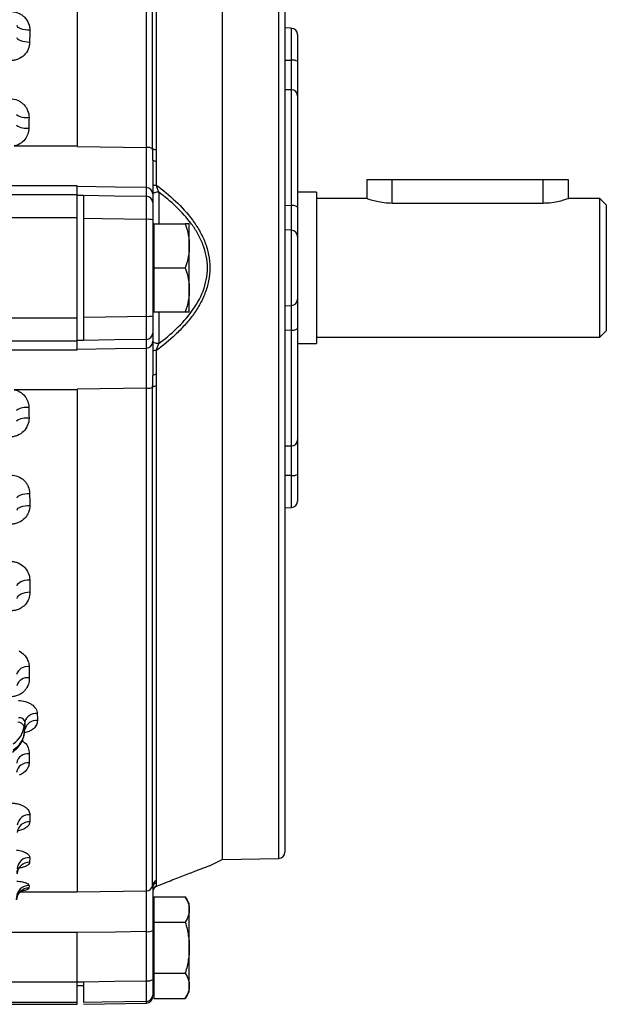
# Model space of a CAD drawing. Header units: millimetres. Extents: x -1311 to -483, y -267 to 512.
# Tile 13 of 58: x -1143 to -1097, y 37 to 115. Entities that reach past the tile are written whole.
import ezdxf

# ---------------------------------------------------------------- set-up
doc = ezdxf.new("R2010")
doc.units = ezdxf.units.MM

msp = doc.modelspace()

# ---------------------------------------------------------------- linework, layer by layer
at = {"color": 7, "linetype": 'Continuous', "lineweight": 25}
for p, q in [((-1138.75, 144.678), (-1138.75, 104.792)), ((-1133.241, 104.67), (-1133.241, 144.603)), ((-1132.753, 104.585), (-1132.753, 144.167)), ((-1132.476, 143.781), (-1132.476, 104.511)), ((-1127.25, 142.114), (-1127.25, 48.114)), ((-1122.74, 48.204), (-1122.74, 142.023)), ((-1122.25, 141.524), (-1122.25, 48.704)), ((-1121.724, 114.139), (-1122.25, 114.166)), ((-1121.724, 111.6), (-1121.724, 114.139)), ((-1121.25, 113.639), (-1121.25, 111.52)), ((-1122.25, 111.607), (-1121.724, 111.6)), ((-1121.732, 109.253), (-1122.25, 109.264)), ((-1121.732, 100.068), (-1121.732, 109.253)), ((-1121.25, 108.781), (-1121.25, 99.903)), ((-1143.738, 104.792), (-1138.75, 104.792)), ((-1138.75, 104.748), (-1133.241, 104.67)), ((-1132.47, 103.596), (-1132.47, 101.685)), ((-1115.75, 102.114), (-1115.75, 100.606)), ((-1113.75, 102.114), (-1115.75, 102.114)), ((-1113.75, 100.237), (-1113.75, 102.114)), ((-1101.75, 102.114), (-1113.75, 102.114)), ((-1101.75, 100.237), (-1101.75, 102.114)), ((-1099.75, 102.114), (-1101.75, 102.114)), ((-1099.75, 100.606), (-1099.75, 102.114)), ((-1138.75, 101.62), (-1144.45, 101.62)), ((-1144.45, 100.928), (-1138.75, 100.928)), ((-1138.75, 100.928), (-1138.75, 101.62)), ((-1138.75, 99.095), (-1138.75, 100.928)), ((-1133.241, 100.8), (-1133.241, 101.489)), ((-1132.75, 100.997), (-1132.75, 100.308)), ((-1132.276, 101.133), (-1132.276, 98.614)), ((-1119.75, 101.114), (-1121.25, 101.114)), ((-1119.75, 101.114), (-1119.75, 89.114)), ((-1138.25, 100.875), (-1138.25, 100.875)), ((-1115.729, 100.614), (-1119.75, 100.614)), ((-1101.75, 100.237), (-1113.75, 100.237)), ((-1097.25, 100.614), (-1099.771, 100.614)), ((-1096.75, 100.114), (-1097.25, 100.614)), ((-1097.25, 95.114), (-1097.25, 100.614)), ((-1096.75, 100.114), (-1096.75, 95.114)), ((-1122.25, 100.09), (-1121.732, 100.068)), ((-1138.75, 99.095), (-1144.45, 99.095)), ((-1138.75, 91.133), (-1138.75, 99.095)), ((-1138.25, 99.039), (-1138.25, 91.188)), ((-1133.241, 91.265), (-1133.241, 98.963)), ((-1132.75, 98.93), (-1132.75, 91.298)), ((-1132.65, 98.614), (-1132.75, 98.614)), ((-1132.65, 98.614), (-1132.65, 96.864)), ((-1132.65, 98.614), (-1130.162, 98.614)), ((-1129.85, 96.864), (-1129.85, 98.614)), ((-1121.724, 98.099), (-1122.25, 98.126)), ((-1121.724, 92.128), (-1121.724, 98.099)), ((-1121.25, 97.606), (-1121.25, 92.621)), ((-1132.65, 96.864), (-1132.65, 95.114)), ((-1129.85, 93.364), (-1129.85, 96.864)), ((-1132.65, 95.114), (-1132.65, 93.364)), ((-1132.65, 95.114), (-1130.162, 95.114)), ((-1097.25, 89.614), (-1097.25, 95.114)), ((-1096.75, 95.114), (-1096.75, 90.114)), ((-1132.65, 93.364), (-1132.65, 91.614)), ((-1129.85, 91.614), (-1129.85, 93.364)), ((-1132.75, 91.614), (-1132.65, 91.614)), ((-1132.65, 91.614), (-1130.162, 91.614)), ((-1132.276, 91.614), (-1132.276, 89.094)), ((-1122.25, 92.101), (-1121.724, 92.128)), ((-1144.45, 91.133), (-1138.75, 91.133)), ((-1138.75, 89.299), (-1138.75, 91.133)), ((-1121.732, 90.16), (-1122.25, 90.137)), ((-1121.732, 80.975), (-1121.732, 90.16)), ((-1121.25, 90.325), (-1121.25, 81.446)), ((-1097.25, 89.614), (-1096.75, 90.114)), ((-1138.75, 89.299), (-1144.45, 89.299)), ((-1138.75, 88.608), (-1138.75, 89.299)), ((-1138.25, 89.353), (-1138.25, 89.352)), ((-1133.241, 88.738), (-1133.241, 89.427)), ((-1132.75, 89.919), (-1132.75, 89.231)), ((-1119.75, 89.614), (-1097.25, 89.614)), ((-1144.45, 88.608), (-1138.75, 88.608)), ((-1132.47, 88.542), (-1132.47, 86.632)), ((-1121.25, 89.114), (-1119.75, 89.114)), ((-1138.75, 85.435), (-1143.738, 85.435)), ((-1133.241, 85.558), (-1138.75, 85.479)), ((-1138.75, 85.435), (-1138.75, 45.55)), ((-1133.241, 45.624), (-1133.241, 85.558)), ((-1132.753, 46.061), (-1132.753, 85.642)), ((-1132.476, 85.717), (-1132.476, 46.447)), ((-1122.25, 80.963), (-1121.732, 80.975)), ((-1121.724, 78.628), (-1122.25, 78.62)), ((-1121.724, 76.089), (-1121.724, 78.628)), ((-1121.25, 78.708), (-1121.25, 76.588)), ((-1122.25, 76.061), (-1121.724, 76.089)), ((-1142.91, 59.048), (-1142.958, 58.647)), ((-1142.958, 58.647), (-1142.944, 58.106)), ((-1142.946, 58.067), (-1142.897, 58.45)), ((-1142.944, 58.106), (-1142.946, 58.067)), ((-1142.944, 58.106), (-1142.895, 58.486)), ((-1142.903, 58.451), (-1142.895, 58.486)), ((-1142.542, 56.515), (-1142.561, 55.789)), ((-1142.496, 51.669), (-1142.511, 51.106)), ((-1142.508, 48.271), (-1142.518, 47.897)), ((-1128.253, 47.621), (-1127.25, 48.114)), ((-1127.25, 48.114), (-1122.74, 48.204)), ((-1132.47, 46.282), (-1132.47, 45.989)), ((-1143.265, 45.55), (-1138.75, 45.55)), ((-1142.567, 46.047), (-1142.572, 45.849)), ((-1138.75, 45.541), (-1133.241, 45.624)), ((-1132.47, 45.989), (-1132.434, 46)), ((-1132.65, 45.155), (-1132.65, 44.145)), ((-1132.65, 45.155), (-1130.162, 45.155)), ((-1129.85, 44.614), (-1130.162, 45.155)), ((-1129.85, 44.145), (-1129.85, 44.614)), ((-1132.65, 44.145), (-1132.65, 43.134)), ((-1129.85, 41.114), (-1129.85, 44.145)), ((-1132.65, 43.134), (-1130.162, 43.134)), ((-1132.65, 43.134), (-1132.65, 41.114)), ((-1138.75, 42.319), (-1144.45, 42.319)), ((-1138.75, 38.397), (-1138.75, 42.319)), ((-1133.241, 38.485), (-1133.241, 42.392)), ((-1132.75, 42.478), (-1132.75, 38.572)), ((-1132.65, 41.114), (-1132.65, 39.093)), ((-1129.85, 38.083), (-1129.85, 41.114)), ((-1144.45, 38.397), (-1138.75, 38.397)), ((-1138.75, 36.749), (-1138.75, 38.397)), ((-1138.25, 38.406), (-1138.25, 38.402)), ((-1132.65, 39.093), (-1132.65, 38.083)), ((-1132.65, 39.093), (-1130.162, 39.093)), ((-1138.75, 38.114), (-1138.25, 38.114)), ((-1132.75, 37.614), (-1132.65, 37.614)), ((-1132.65, 38.083), (-1132.65, 37.072)), ((-1130.162, 37.072), (-1129.85, 37.614)), ((-1129.85, 37.614), (-1129.85, 38.083)), ((-1133.241, 36.71), (-1133.241, 36.837)), ((-1132.65, 37.072), (-1130.162, 37.072)), ((-1138.75, 36.749), (-1144.45, 36.749)), ((-1144.45, 36.614), (-1138.75, 36.614)), ((-1138.75, 36.614), (-1138.75, 36.749)), ((-1138.25, 36.622), (-1133.241, 36.71))]:
    msp.add_line(p, q, dxfattribs=at)
at = {"color": 7, "linetype": 'Continuous', "lineweight": 25, "flags": 128}
for points in [[(-1142.508, 113.983), (-1142.7, 113.991), (-1142.885, 114.014), (-1143.056, 114.049), (-1143.206, 114.095), (-1143.331, 114.151), (-1143.424, 114.215), (-1143.484, 114.284), (-1143.507, 114.356)], [(-1142.518, 113.026), (-1142.71, 113.035), (-1142.895, 113.056), (-1143.066, 113.089), (-1143.216, 113.133), (-1143.341, 113.187), (-1143.434, 113.247), (-1143.494, 113.313), (-1143.517, 113.381)], [(-1133.241, 101.489), (-1135.714, 101.527), (-1138.75, 101.572)], [(-1132.276, 101.133), (-1132.37, 101.128), (-1132.459, 101.115), (-1132.541, 101.096), (-1132.612, 101.071), (-1132.671, 101.041), (-1132.714, 101.008), (-1132.741, 100.971), (-1132.75, 100.933)], [(-1138.25, 100.875), (-1135.77, 100.838), (-1133.241, 100.8)], [(-1121.25, 99.903), (-1121.259, 99.934), (-1121.286, 99.965), (-1121.33, 99.993), (-1121.39, 100.017), (-1121.463, 100.038), (-1121.546, 100.054), (-1121.637, 100.064), (-1121.732, 100.068)], [(-1133.241, 98.963), (-1136.749, 99.016), (-1138.25, 99.039)], [(-1138.25, 91.188), (-1134.751, 91.242), (-1133.241, 91.265)], [(-1121.732, 90.16), (-1121.637, 90.164), (-1121.546, 90.174), (-1121.463, 90.189), (-1121.39, 90.21), (-1121.33, 90.235), (-1121.286, 90.263), (-1121.259, 90.293), (-1121.25, 90.325)], [(-1133.241, 89.427), (-1135.77, 89.39), (-1138.25, 89.353)], [(-1132.276, 89.094), (-1132.37, 89.1), (-1132.459, 89.112), (-1132.541, 89.131), (-1132.612, 89.156), (-1132.671, 89.186), (-1132.714, 89.22), (-1132.741, 89.256), (-1132.75, 89.294)], [(-1138.75, 88.655), (-1135.714, 88.701), (-1133.241, 88.738)], [(-1143.517, 76.846), (-1143.494, 76.914), (-1143.434, 76.98), (-1143.341, 77.041), (-1143.216, 77.094), (-1143.066, 77.138), (-1142.895, 77.172), (-1142.71, 77.193), (-1142.518, 77.201)], [(-1143.507, 75.871), (-1143.484, 75.943), (-1143.424, 76.012), (-1143.331, 76.076), (-1143.206, 76.132), (-1143.056, 76.179), (-1142.885, 76.214), (-1142.7, 76.236), (-1142.508, 76.245)], [(-1143.51, 69.853), (-1143.487, 69.948), (-1143.428, 70.039), (-1143.334, 70.122), (-1143.21, 70.196), (-1143.059, 70.257), (-1142.888, 70.303), (-1142.703, 70.333), (-1142.511, 70.344)], [(-1143.495, 68.859), (-1143.472, 68.957), (-1143.413, 69.051), (-1143.319, 69.139), (-1143.195, 69.216), (-1143.044, 69.279), (-1142.873, 69.327), (-1142.688, 69.357), (-1142.496, 69.369)], [(-1133.241, 42.392), (-1135.714, 42.355), (-1138.75, 42.31)], [(-1138.25, 38.402), (-1135.77, 38.443), (-1133.241, 38.485)], [(-1133.241, 36.837), (-1136.749, 36.779), (-1138.25, 36.754)]]:
    msp.add_lwpolyline(points, dxfattribs=at)
at = {"color": 7, "linetype": 'Continuous', "lineweight": 25}
for centre, radius, start, end in [((-1121.75, 113.639), 0.5, 0, 87), ((-1121.613, 110.815), 0.793, 62.7459, 98.03282), ((-1121.735, 108.767), 0.485, 1.62984, 89.68699), ((-1142.787, 108.362), 1.32, 233.78078, 279.5913), ((-1142.794, 107.59), 1.392, 236.02148, 279.17215), ((-1133.142, 103.785), 0.89, 64.04424, 96.36408), ((-1132.494, 104.994), 0.484, 237.68822, 272.1217), ((-1132.513, 103.987), 0.394, 233.02629, 276.25712), ((-1132.516, 102.156), 0.473, 240.37757, 275.59558), ((-1133.246, 100.993), 0.496, 0.4317, 89.44538), ((-1133.246, 100.304), 0.496, 0.4317, 89.44538), ((-1133.12, 97.086), 1.881, 78.64294, 93.68344), ((-1121.746, 97.603), 0.496, 0.35103, 87.39759), ((-1121.746, 92.624), 0.496, 272.60241, 359.64897), ((-1133.12, 93.142), 1.881, 266.31656, 281.35706), ((-1133.246, 89.923), 0.496, 270.55462, 359.5683), ((-1133.246, 89.234), 0.496, 270.55462, 359.5683), ((-1132.516, 88.072), 0.473, 84.40442, 119.62243), ((-1132.513, 86.24), 0.394, 83.74288, 126.97371), ((-1133.142, 86.442), 0.89, 263.63592, 295.95576), ((-1132.494, 85.233), 0.484, 87.8783, 122.31178), ((-1142.794, 82.638), 1.392, 80.82785, 123.97852), ((-1142.787, 81.866), 1.32, 80.4087, 126.21922), ((-1121.735, 81.46), 0.485, 270.31301, 358.37016), ((-1121.613, 79.413), 0.793, 261.96718, 297.2541), ((-1121.75, 76.588), 0.5, 273, 0), ((-1142.696, 62.535), 0.906, 81.4548, 162.77054), ((-1142.671, 61.653), 0.906, 81.8124, 163.83569), ((-1142.012, 58.765), 0.941, 83.97674, 162.49414), ((-1143.426, 58.535), 0.482, 13.48176, 93.52395), ((-1141.993, 58.212), 0.942, 84.24329, 163.10182), ((-1142.654, 55.621), 0.901, 82.83742, 170.04711), ((-1142.667, 54.89), 0.905, 83.25222, 170.69152), ((-1142.566, 50.737), 0.934, 85.68186, 174.00149), ((-1142.576, 50.169), 0.939, 86.02157, 174.4114), ((-1122.75, 48.704), 0.5, 271.14684, 0), ((-1142.552, 46.931), 0.967, 87.97771, 176.57098), ((-1142.546, 47.308), 0.964, 87.74832, 176.33396), ((-1132.265, 46.003), 0.491, 115.48793, 173.31716), ((-1132.258, 45.838), 0.492, 115.57183, 179.80808), ((-1142.586, 44.862), 0.987, 89.23801, 177.80528), ((-1142.582, 45.062), 0.985, 89.11603, 177.6906), ((-1133.246, 46.121), 0.497, 270.54493, 353.05989), ((-1132.25, 45.533), 0.5, 111.53613, 179.99736), ((-1132.255, 45.543), 0.495, 115.80359, 179.88622), ((-1133.124, 43.16), 0.778, 261.30915, 298.73294), ((-1133.124, 39.254), 0.778, 261.30915, 298.73294), ((-1133.249, 37.336), 0.499, 270.93628, 359.93904), ((-1133.25, 37.21), 0.5, 271, 0)]:
    msp.add_arc(centre, radius, start, end, dxfattribs=at)
for centre, major_axis, ratio, start_param, end_param in [((-1141.257, 95.114), (0, 50.5), 0.026704, 1.187864, 1.208195), ((-1141.257, 95.114), (0, 50.5), 0.026704, 1.331966, 1.349139), ((-249.044, 95.114), (3265.528, -56.135), 0.00303, 4.436499, 4.436658), ((-249.044, 95.114), (3265.528, 56.135), 0.00303, 1.846527, 1.846687), ((-1141.257, 95.114), (0, 50.5), 0.026704, 1.792454, 1.809627), ((-1141.257, 95.114), (0, 50.5), 0.026704, 1.933397, 1.953728), ((-1141.335, 95.114), (0, 50.5), 0.026704, 2.08345, 2.105749), ((-1141.511, 95.114), (0, 50.5), 0.026704, 2.248996, 2.271596), ((-1137.399, 95.114), (2.527, 50.5), 0.076262, 2.351758, 2.367188), ((-1138.395, 95.162), (2.526, 51.5), 0.074788, 2.351611, 2.367041), ((-1145.947, 58.829), (3, 0.012), 0.72245, 5.495335, 6.193467), ((-1145.932, 58.28), (3, 0.014), 0.691589, 5.494121, 6.192253), ((-249.044, 95.114), (3265.528, 9.901), 0.01719, 4.436394, 4.436554)]:
    msp.add_ellipse(centre, major_axis=major_axis, ratio=ratio, start_param=start_param, end_param=end_param, dxfattribs=at)
for points, knots in [([(-1143.99, 115.469), (-1143.785, 115.469), (-1143.583, 115.427), (-1143.307, 115.309), (-1143.219, 115.26), (-1143.058, 115.148), (-1142.984, 115.085), (-1142.782, 114.875), (-1142.679, 114.712), (-1142.539, 114.358), (-1142.506, 114.173), (-1142.508, 113.983)], [0, 0, 0, 0, 0.25, 0.25, 0.375, 0.375, 0.5, 0.5, 0.75, 0.75, 1, 1, 1, 1]), ([(-1142.518, 113.026), (-1142.52, 112.838), (-1142.56, 112.65), (-1142.709, 112.303), (-1142.82, 112.141), (-1143.096, 111.87), (-1143.264, 111.759), (-1143.539, 111.647), (-1143.636, 111.618), (-1143.831, 111.58), (-1143.93, 111.57), (-1144.031, 111.57)], [0, 0, 0, 0, 0.25, 0.25, 0.5, 0.5, 0.75, 0.75, 0.875, 0.875, 1, 1, 1, 1]), ([(-1121.732, 109.253), (-1121.731, 109.342), (-1121.729, 109.463), (-1121.727, 109.692), (-1121.726, 109.776), (-1121.725, 109.957), (-1121.725, 110.053), (-1121.724, 110.359), (-1121.723, 110.59), (-1121.723, 111.075), (-1121.723, 111.333), (-1121.724, 111.6)], [0, 0, 0, 0, 0.25, 0.25, 0.375, 0.375, 0.5, 0.5, 0.75, 0.75, 1, 1, 1, 1]), ([(-1121.25, 111.52), (-1121.25, 111.208), (-1121.25, 110.907), (-1121.25, 110.342), (-1121.25, 110.072), (-1121.25, 109.715), (-1121.25, 109.603), (-1121.25, 109.392), (-1121.25, 109.293), (-1121.25, 109.027), (-1121.25, 108.886), (-1121.25, 108.781)], [0, 0, 0, 0, 0.25, 0.25, 0.5, 0.5, 0.625, 0.625, 0.75, 0.75, 1, 1, 1, 1]), ([(-1144.056, 108.541), (-1143.857, 108.541), (-1143.659, 108.501), (-1143.388, 108.388), (-1143.3, 108.341), (-1143.137, 108.232), (-1143.063, 108.171), (-1142.926, 108.033), (-1142.863, 107.957), (-1142.757, 107.797), (-1142.712, 107.712), (-1142.603, 107.444), (-1142.566, 107.254), (-1142.567, 107.06)], [0, 0, 0, 0, 0.25, 0.25, 0.375, 0.375, 0.5, 0.5, 0.625, 0.625, 0.75, 0.75, 1, 1, 1, 1]), ([(-1142.572, 106.216), (-1142.573, 106.051), (-1142.603, 105.887), (-1142.715, 105.58), (-1142.798, 105.434), (-1143.008, 105.179), (-1143.135, 105.068), (-1143.418, 104.894), (-1143.575, 104.829), (-1143.738, 104.792)], [0, 0, 0, 0, 0.25, 0.25, 0.5, 0.5, 0.75, 0.75, 1, 1, 1, 1]), ([(-1133.241, 101.489), (-1133.241, 101.524), (-1133.24, 101.574), (-1133.24, 101.704), (-1133.24, 101.783), (-1133.24, 101.967), (-1133.239, 102.072), (-1133.239, 102.307), (-1133.239, 102.439), (-1133.239, 102.72), (-1133.239, 102.871), (-1133.239, 103.191), (-1133.24, 103.362), (-1133.24, 103.895), (-1133.24, 104.272), (-1133.241, 104.67)], [0, 0, 0, 0, 0.125, 0.125, 0.25, 0.25, 0.375, 0.375, 0.5, 0.5, 0.625, 0.625, 0.75, 0.75, 1, 1, 1, 1]), ([(-1132.75, 103.673), (-1132.75, 103.331), (-1132.75, 103.002), (-1132.75, 102.558), (-1132.75, 102.418), (-1132.75, 102.152), (-1132.75, 102.025), (-1132.75, 101.675), (-1132.75, 101.482), (-1132.75, 101.251), (-1132.75, 101.184), (-1132.75, 101.074), (-1132.75, 101.03), (-1132.75, 100.997)], [0, 0, 0, 0, 0.25, 0.25, 0.375, 0.375, 0.5, 0.5, 0.75, 0.75, 0.875, 0.875, 1, 1, 1, 1]), ([(-1132.276, 101.133), (-1132.31, 101.22), (-1132.343, 101.309), (-1132.408, 101.493), (-1132.44, 101.588), (-1132.47, 101.685)], [0, 0, 0, 0, 0.5, 0.5, 1, 1, 1, 1]), ([(-1132.47, 101.685), (-1131.938, 101.292), (-1131.423, 100.87), (-1130.455, 99.953), (-1130.004, 99.463), (-1129.404, 98.652), (-1129.216, 98.368), (-1128.877, 97.773), (-1128.728, 97.465), (-1128.48, 96.825), (-1128.38, 96.489), (-1128.246, 95.812), (-1128.212, 95.47), (-1128.21, 94.776), (-1128.245, 94.425), (-1128.379, 93.739), (-1128.477, 93.409), (-1128.724, 92.771), (-1128.874, 92.461), (-1129.212, 91.866), (-1129.398, 91.583), (-1129.798, 91.042), (-1130.012, 90.784), (-1130.461, 90.285), (-1130.697, 90.045), (-1131.424, 89.357), (-1131.937, 88.936), (-1132.47, 88.542)], [0, 0, 0, 0, 0.125, 0.125, 0.25, 0.25, 0.3125, 0.3125, 0.375, 0.375, 0.4375, 0.4375, 0.5, 0.5, 0.5625, 0.5625, 0.625, 0.625, 0.6875, 0.6875, 0.75, 0.75, 0.8125, 0.8125, 0.875, 0.875, 1, 1, 1, 1]), ([(-1132.276, 89.094), (-1131.791, 89.457), (-1131.323, 89.845), (-1130.439, 90.691), (-1130.026, 91.145), (-1129.3, 92.137), (-1128.981, 92.684), (-1128.646, 93.559), (-1128.557, 93.861), (-1128.435, 94.487), (-1128.404, 94.807), (-1128.406, 95.44), (-1128.437, 95.752), (-1128.558, 96.369), (-1128.649, 96.676), (-1128.874, 97.262), (-1129.009, 97.543), (-1129.316, 98.085), (-1129.487, 98.347), (-1130.034, 99.091), (-1130.444, 99.541), (-1131.322, 100.381), (-1131.791, 100.771), (-1132.276, 101.133)], [0, 0, 0, 0, 0.125, 0.125, 0.25, 0.25, 0.375, 0.375, 0.4375, 0.4375, 0.5, 0.5, 0.5625, 0.5625, 0.625, 0.625, 0.6875, 0.6875, 0.75, 0.75, 0.875, 0.875, 1, 1, 1, 1]), ([(-1138.25, 100.875), (-1138.25, 100.836), (-1138.25, 100.762), (-1138.25, 100.545), (-1138.25, 100.408), (-1138.25, 100.076), (-1138.25, 99.889), (-1138.25, 99.478), (-1138.25, 99.262), (-1138.25, 99.039)], [0, 0, 0, 0, 0.25, 0.25, 0.5, 0.5, 0.75, 0.75, 1, 1, 1, 1]), ([(-1133.241, 98.963), (-1133.24, 99.186), (-1133.24, 99.401), (-1133.239, 99.813), (-1133.239, 99.999), (-1133.239, 100.332), (-1133.239, 100.47), (-1133.24, 100.687), (-1133.24, 100.761), (-1133.241, 100.8)], [0, 0, 0, 0, 0.25, 0.25, 0.5, 0.5, 0.75, 0.75, 1, 1, 1, 1]), ([(-1132.75, 100.308), (-1132.75, 100.25), (-1132.75, 100.082), (-1132.75, 99.707), (-1132.75, 99.567), (-1132.75, 99.258), (-1132.75, 99.097), (-1132.75, 98.93)], [0, 0, 0, 0, 0.5, 0.5, 0.75, 0.75, 1, 1, 1, 1]), ([(-1113.75, 100.237), (-1113.966, 100.245), (-1114.398, 100.262), (-1114.981, 100.376), (-1115.437, 100.503), (-1115.716, 100.601), (-1115.725, 100.605), (-1115.729, 100.606)], [0, 0, 0, 0, 0.205008, 0.409674, 0.623057, 0.843076, 1, 1, 1, 1]), ([(-1099.771, 100.606), (-1099.765, 100.608), (-1099.734, 100.619), (-1099.891, 100.562), (-1100.226, 100.454), (-1100.751, 100.323), (-1101.294, 100.246), (-1101.638, 100.239), (-1101.75, 100.237)], [0, 0, 0, 0, 0.053982, 0.254971, 0.458914, 0.674144, 0.893476, 1, 1, 1, 1]), ([(-1121.724, 98.099), (-1121.723, 98.143), (-1121.723, 98.221), (-1121.723, 98.388), (-1121.723, 98.453), (-1121.724, 98.596), (-1121.724, 98.675), (-1121.725, 98.932), (-1121.726, 99.134), (-1121.729, 99.572), (-1121.731, 99.813), (-1121.732, 100.068)], [0, 0, 0, 0, 0.25, 0.25, 0.375, 0.375, 0.5, 0.5, 0.75, 0.75, 1, 1, 1, 1]), ([(-1121.25, 99.903), (-1121.25, 99.605), (-1121.25, 99.325), (-1121.25, 98.813), (-1121.25, 98.577), (-1121.25, 98.277), (-1121.25, 98.186), (-1121.25, 98.019), (-1121.25, 97.943), (-1121.25, 97.748), (-1121.25, 97.657), (-1121.25, 97.606)], [0, 0, 0, 0, 0.25, 0.25, 0.5, 0.5, 0.625, 0.625, 0.75, 0.75, 1, 1, 1, 1]), ([(-1130.162, 98.614), (-1130.054, 98.289), (-1129.978, 97.993), (-1129.875, 97.421), (-1129.85, 97.145), (-1129.85, 96.864)], [0, 0, 0, 0, 0.5, 0.5, 1, 1, 1, 1]), ([(-1129.85, 98.614), (-1129.85, 98.614), (-1129.875, 98.614), (-1129.978, 98.614), (-1130.054, 98.614), (-1130.162, 98.614)], [0, 0, 0, 0, 0.5, 0.5, 1, 1, 1, 1]), ([(-1129.85, 96.864), (-1129.85, 96.583), (-1129.875, 96.307), (-1129.978, 95.734), (-1130.054, 95.438), (-1130.162, 95.114)], [0, 0, 0, 0, 0.5, 0.5, 1, 1, 1, 1]), ([(-1130.162, 95.114), (-1130.054, 94.789), (-1129.978, 94.493), (-1129.875, 93.921), (-1129.85, 93.645), (-1129.85, 93.364)], [0, 0, 0, 0, 0.5, 0.5, 1, 1, 1, 1]), ([(-1129.85, 93.364), (-1129.85, 93.083), (-1129.875, 92.807), (-1129.978, 92.234), (-1130.054, 91.938), (-1130.162, 91.614)], [0, 0, 0, 0, 0.5, 0.5, 1, 1, 1, 1]), ([(-1121.25, 92.621), (-1121.25, 92.57), (-1121.25, 92.478), (-1121.25, 92.219), (-1121.25, 92.048), (-1121.25, 91.748), (-1121.25, 91.641), (-1121.25, 91.409), (-1121.25, 91.285), (-1121.25, 90.9), (-1121.25, 90.623), (-1121.25, 90.325)], [0, 0, 0, 0, 0.25, 0.25, 0.5, 0.5, 0.625, 0.625, 0.75, 0.75, 1, 1, 1, 1]), ([(-1130.162, 91.614), (-1130.054, 91.614), (-1129.978, 91.614), (-1129.875, 91.614), (-1129.85, 91.614), (-1129.85, 91.614)], [0, 0, 0, 0, 0.5, 0.5, 1, 1, 1, 1]), ([(-1121.732, 90.16), (-1121.731, 90.415), (-1121.729, 90.652), (-1121.727, 90.983), (-1121.726, 91.089), (-1121.725, 91.288), (-1121.725, 91.38), (-1121.724, 91.637), (-1121.723, 91.783), (-1121.723, 92.006), (-1121.723, 92.085), (-1121.724, 92.128)], [0, 0, 0, 0, 0.25, 0.25, 0.375, 0.375, 0.5, 0.5, 0.75, 0.75, 1, 1, 1, 1]), ([(-1138.25, 91.188), (-1138.25, 90.965), (-1138.25, 90.751), (-1138.25, 90.339), (-1138.25, 90.153), (-1138.25, 89.82), (-1138.25, 89.683), (-1138.25, 89.466), (-1138.25, 89.392), (-1138.25, 89.353)], [0, 0, 0, 0, 0.25, 0.25, 0.5, 0.5, 0.75, 0.75, 1, 1, 1, 1]), ([(-1133.241, 89.427), (-1133.24, 89.466), (-1133.24, 89.54), (-1133.239, 89.757), (-1133.239, 89.895), (-1133.239, 90.227), (-1133.239, 90.414), (-1133.24, 90.825), (-1133.24, 91.041), (-1133.241, 91.265)], [0, 0, 0, 0, 0.25, 0.25, 0.5, 0.5, 0.75, 0.75, 1, 1, 1, 1]), ([(-1132.75, 91.298), (-1132.75, 90.963), (-1132.75, 90.644), (-1132.75, 90.27), (-1132.75, 90.167), (-1132.75, 90.004), (-1132.75, 89.949), (-1132.75, 89.919)], [0, 0, 0, 0, 0.5, 0.5, 0.75, 0.75, 1, 1, 1, 1]), ([(-1132.75, 89.231), (-1132.75, 89.165), (-1132.75, 89.055), (-1132.75, 88.826), (-1132.75, 88.737), (-1132.75, 88.542), (-1132.75, 88.328), (-1132.75, 88.079), (-1132.75, 87.812), (-1132.75, 87.668), (-1132.75, 87.222), (-1132.75, 86.901), (-1132.75, 86.555)], [0, 0, 0, 0, 0.25, 0.25, 0.375, 0.375, 0.5, 0.625, 0.625, 0.75, 0.75, 1, 1, 1, 1]), ([(-1133.241, 85.558), (-1133.241, 85.757), (-1133.24, 85.951), (-1133.24, 86.332), (-1133.24, 86.517), (-1133.24, 86.87), (-1133.239, 87.038), (-1133.239, 87.359), (-1133.239, 87.513), (-1133.239, 87.794), (-1133.239, 87.923), (-1133.239, 88.157), (-1133.24, 88.263), (-1133.24, 88.54), (-1133.24, 88.668), (-1133.241, 88.738)], [0, 0, 0, 0, 0.125, 0.125, 0.25, 0.25, 0.375, 0.375, 0.5, 0.5, 0.625, 0.625, 0.75, 0.75, 1, 1, 1, 1]), ([(-1132.47, 88.542), (-1132.44, 88.639), (-1132.408, 88.733), (-1132.343, 88.917), (-1132.31, 89.007), (-1132.276, 89.094)], [0, 0, 0, 0, 0.5, 0.5, 1, 1, 1, 1]), ([(-1143.738, 85.435), (-1143.41, 85.36), (-1143.113, 85.178), (-1142.797, 84.791), (-1142.715, 84.648), (-1142.602, 84.337), (-1142.573, 84.177), (-1142.572, 84.011)], [0, 0, 0, 0, 0.5, 0.5, 0.75, 0.75, 1, 1, 1, 1]), ([(-1142.567, 83.167), (-1142.566, 82.973), (-1142.604, 82.781), (-1142.749, 82.427), (-1142.858, 82.262), (-1143.131, 81.988), (-1143.297, 81.876), (-1143.57, 81.764), (-1143.666, 81.735), (-1143.859, 81.696), (-1143.957, 81.687), (-1144.056, 81.687)], [0, 0, 0, 0, 0.25, 0.25, 0.5, 0.5, 0.75, 0.75, 0.875, 0.875, 1, 1, 1, 1]), ([(-1121.25, 81.446), (-1121.25, 81.342), (-1121.25, 81.199), (-1121.25, 80.845), (-1121.25, 80.63), (-1121.25, 80.272), (-1121.25, 80.147), (-1121.25, 79.882), (-1121.25, 79.743), (-1121.25, 79.317), (-1121.25, 79.019), (-1121.25, 78.708)], [0, 0, 0, 0, 0.25, 0.25, 0.5, 0.5, 0.625, 0.625, 0.75, 0.75, 1, 1, 1, 1]), ([(-1121.724, 78.628), (-1121.723, 78.895), (-1121.723, 79.15), (-1121.723, 79.515), (-1121.723, 79.634), (-1121.724, 79.861), (-1121.724, 79.969), (-1121.725, 80.275), (-1121.726, 80.459), (-1121.729, 80.762), (-1121.731, 80.885), (-1121.732, 80.975)], [0, 0, 0, 0, 0.25, 0.25, 0.375, 0.375, 0.5, 0.5, 0.75, 0.75, 1, 1, 1, 1]), ([(-1144.031, 78.658), (-1143.829, 78.658), (-1143.629, 78.617), (-1143.355, 78.505), (-1143.266, 78.458), (-1143.102, 78.35), (-1143.026, 78.289), (-1142.888, 78.153), (-1142.825, 78.078), (-1142.717, 77.92), (-1142.671, 77.837), (-1142.559, 77.575), (-1142.52, 77.39), (-1142.518, 77.201)], [0, 0, 0, 0, 0.25, 0.25, 0.375, 0.375, 0.5, 0.5, 0.625, 0.625, 0.75, 0.75, 1, 1, 1, 1]), ([(-1142.508, 76.245), (-1142.506, 76.055), (-1142.54, 75.868), (-1142.644, 75.604), (-1142.687, 75.519), (-1142.79, 75.358), (-1142.85, 75.282), (-1143.051, 75.073), (-1143.217, 74.957), (-1143.492, 74.839), (-1143.59, 74.809), (-1143.787, 74.768), (-1143.888, 74.758), (-1143.99, 74.758)], [0, 0, 0, 0, 0.25, 0.25, 0.375, 0.375, 0.5, 0.5, 0.75, 0.75, 0.875, 0.875, 1, 1, 1, 1]), ([(-1144.031, 71.794), (-1143.926, 71.794), (-1143.822, 71.783), (-1143.62, 71.742), (-1143.523, 71.712), (-1143.24, 71.593), (-1143.076, 71.481), (-1142.799, 71.204), (-1142.695, 71.047), (-1142.55, 70.703), (-1142.513, 70.526), (-1142.511, 70.344)], [0, 0, 0, 0, 0.125, 0.125, 0.25, 0.25, 0.5, 0.5, 0.75, 0.75, 1, 1, 1, 1]), ([(-1142.496, 69.369), (-1142.493, 69.185), (-1142.523, 69.005), (-1142.651, 68.658), (-1142.749, 68.496), (-1142.944, 68.281), (-1143.017, 68.216), (-1143.178, 68.099), (-1143.266, 68.047), (-1143.453, 67.963), (-1143.553, 67.93), (-1143.758, 67.886), (-1143.863, 67.874), (-1143.97, 67.874)], [0, 0, 0, 0, 0.25, 0.25, 0.5, 0.5, 0.625, 0.625, 0.75, 0.75, 0.875, 0.875, 1, 1, 1, 1]), ([(-1143.346, 64.683), (-1143.089, 64.545), (-1142.894, 64.347), (-1142.698, 64.019), (-1142.648, 63.903), (-1142.582, 63.669), (-1142.564, 63.551), (-1142.561, 63.43)], [0, 0, 0, 0, 0.5, 0.5, 0.75, 0.75, 1, 1, 1, 1]), ([(-1142.542, 62.55), (-1142.538, 62.374), (-1142.564, 62.202), (-1142.678, 61.865), (-1142.765, 61.707), (-1142.949, 61.489), (-1143.018, 61.421), (-1143.175, 61.297), (-1143.263, 61.241), (-1143.454, 61.147), (-1143.558, 61.11), (-1143.777, 61.058), (-1143.89, 61.045), (-1144.006, 61.045)], [0, 0, 0, 0, 0.25, 0.25, 0.5, 0.5, 0.625, 0.625, 0.75, 0.75, 0.875, 0.875, 1, 1, 1, 1]), ([(-1143.413, 60.743), (-1143.219, 60.743), (-1143.029, 60.717), (-1142.76, 60.639), (-1142.675, 60.607), (-1142.514, 60.532), (-1142.437, 60.488), (-1142.229, 60.344), (-1142.115, 60.228), (-1141.96, 59.976), (-1141.917, 59.839), (-1141.914, 59.701)], [0, 0, 0, 0, 0.25, 0.25, 0.375, 0.375, 0.5, 0.5, 0.75, 0.75, 1, 1, 1, 1]), ([(-1142.91, 59.048), (-1142.911, 59.148), (-1142.967, 59.242), (-1143.154, 59.364), (-1143.283, 59.39), (-1143.413, 59.374)], [0, 0, 0, 0, 0.5, 0.5, 1, 1, 1, 1]), ([(-1141.899, 59.149), (-1141.912, 59.033), (-1141.939, 58.801), (-1142.19, 58.497), (-1142.53, 58.272), (-1142.81, 58.204), (-1142.932, 58.175)], [0, 0, 0, 0, 0.263591, 0.528228, 0.794253, 1, 1, 1, 1]), ([(-1143.882, 56.651), (-1143.784, 56.724), (-1143.506, 56.932), (-1143.178, 57.339), (-1142.996, 57.76), (-1142.956, 58.002), (-1142.946, 58.067)], [0, 0, 0, 0, 0.198866, 0.561851, 0.881941, 1, 1, 1, 1]), ([(-1142.89, 58.442), (-1142.878, 58.487), (-1142.863, 58.541), (-1142.871, 58.533), (-1142.872, 58.531)], [0, 0, 0, 0, 0.8355051, 1, 1, 1, 1]), ([(-1143.117, 57.547), (-1143.052, 57.504), (-1142.82, 57.352), (-1142.594, 56.987), (-1142.56, 56.675), (-1142.542, 56.515)], [0, 0, 0, 0, 0.1578941, 0.5667305, 1, 1, 1, 1]), ([(-1142.561, 55.789), (-1142.564, 55.692), (-1142.582, 55.598), (-1142.648, 55.413), (-1142.698, 55.322), (-1142.894, 55.067), (-1143.089, 54.917), (-1143.346, 54.812)], [0, 0, 0, 0, 0.25, 0.25, 0.5, 0.5, 1, 1, 1, 1]), ([(-1143.97, 52.59), (-1143.863, 52.59), (-1143.756, 52.583), (-1143.551, 52.554), (-1143.452, 52.533), (-1143.262, 52.479), (-1143.175, 52.446), (-1143.015, 52.372), (-1142.941, 52.33), (-1142.812, 52.241), (-1142.756, 52.194), (-1142.659, 52.096), (-1142.618, 52.043), (-1142.523, 51.885), (-1142.493, 51.778), (-1142.496, 51.669)], [0, 0, 0, 0, 0.125, 0.125, 0.25, 0.25, 0.375, 0.375, 0.5, 0.5, 0.625, 0.625, 0.75, 0.75, 1, 1, 1, 1]), ([(-1142.511, 51.106), (-1142.527, 51.021), (-1142.56, 50.849), (-1142.797, 50.627), (-1143.114, 50.459), (-1143.378, 50.401), (-1143.494, 50.376)], [0, 0, 0, 0, 0.271617, 0.548157, 0.800852, 1, 1, 1, 1]), ([(-1143.547, 48.859), (-1143.466, 48.85), (-1143.206, 48.82), (-1142.855, 48.688), (-1142.559, 48.492), (-1142.525, 48.345), (-1142.508, 48.271)], [0, 0, 0, 0, 0.127158, 0.410355, 0.706001, 1, 1, 1, 1]), ([(-1142.518, 47.897), (-1142.529, 47.849), (-1142.554, 47.74), (-1142.764, 47.593), (-1143.01, 47.49), (-1143.196, 47.46), (-1143.235, 47.453)], [0, 0, 0, 0, 0.263758, 0.596957, 0.917071, 1, 1, 1, 1]), ([(-1143.514, 46.998), (-1143.515, 47.004), (-1143.536, 47.121), (-1143.441, 47.33), (-1143.315, 47.495), (-1143.245, 47.542), (-1143.25, 47.539), (-1143.252, 47.538)], [0, 0, 0, 0, 0.018744, 0.426379, 0.708097, 0.914065, 1, 1, 1, 1]), ([(-1132.47, 45.989), (-1132.038, 46.159), (-1131.195, 46.492), (-1130.054, 46.936), (-1129.073, 47.314), (-1128.335, 47.595), (-1128.28, 47.616), (-1128.255, 47.625)], [0, 0, 0, 0, 0.207401, 0.40378, 0.604126, 0.820034, 1, 1, 1, 1]), ([(-1143.533, 46.4), (-1143.456, 46.393), (-1143.212, 46.372), (-1142.89, 46.291), (-1142.616, 46.175), (-1142.583, 46.09), (-1142.567, 46.047)], [0, 0, 0, 0, 0.1331127, 0.4201876, 0.7107695, 1, 1, 1, 1]), ([(-1143.56, 44.913), (-1143.55, 45.019), (-1143.53, 45.222), (-1143.379, 45.456), (-1143.228, 45.592), (-1143.141, 45.643), (-1143.11, 45.654), (-1143.117, 45.652), (-1143.118, 45.652)], [0, 0, 0, 0, 0.268989, 0.519488, 0.723331, 0.861014, 0.980869, 1, 1, 1, 1]), ([(-1142.572, 45.849), (-1142.581, 45.824), (-1142.603, 45.763), (-1142.775, 45.677), (-1143.002, 45.634), (-1143.107, 45.614)], [0, 0, 0, 0, 0.269983, 0.661387, 1, 1, 1, 1]), ([(-1133.241, 42.392), (-1133.241, 42.591), (-1133.24, 42.787), (-1133.24, 43.169), (-1133.24, 43.356), (-1133.24, 43.711), (-1133.239, 43.882), (-1133.239, 44.206), (-1133.239, 44.362), (-1133.239, 44.648), (-1133.239, 44.779), (-1133.239, 45.019), (-1133.24, 45.128), (-1133.24, 45.413), (-1133.24, 45.547), (-1133.241, 45.624)], [0, 0, 0, 0, 0.125, 0.125, 0.25, 0.25, 0.375, 0.375, 0.5, 0.5, 0.625, 0.625, 0.75, 0.75, 1, 1, 1, 1]), ([(-1132.75, 45.84), (-1132.75, 45.695), (-1132.75, 45.505), (-1132.75, 45.168), (-1132.75, 45.047), (-1132.75, 44.787), (-1132.75, 44.647), (-1132.75, 44.207), (-1132.75, 43.891), (-1132.75, 43.381), (-1132.75, 43.204), (-1132.75, 42.846), (-1132.75, 42.664), (-1132.75, 42.478)], [0, 0, 0, 0, 0.25, 0.25, 0.375, 0.375, 0.5, 0.5, 0.75, 0.75, 0.875, 0.875, 1, 1, 1, 1]), ([(-1130.162, 45.155), (-1130.054, 44.968), (-1129.978, 44.797), (-1129.875, 44.466), (-1129.85, 44.307), (-1129.85, 44.145)], [0, 0, 0, 0, 0.5, 0.5, 1, 1, 1, 1]), ([(-1129.85, 44.145), (-1129.85, 43.983), (-1129.875, 43.823), (-1129.978, 43.493), (-1130.054, 43.322), (-1130.162, 43.134)], [0, 0, 0, 0, 0.5, 0.5, 1, 1, 1, 1]), ([(-1130.162, 43.134), (-1130.054, 42.76), (-1129.978, 42.418), (-1129.875, 41.757), (-1129.85, 41.438), (-1129.85, 41.114)], [0, 0, 0, 0, 0.5, 0.5, 1, 1, 1, 1]), ([(-1129.85, 41.114), (-1129.85, 40.789), (-1129.875, 40.471), (-1129.978, 39.81), (-1130.054, 39.468), (-1130.162, 39.093)], [0, 0, 0, 0, 0.5, 0.5, 1, 1, 1, 1]), ([(-1138.25, 38.402), (-1138.25, 38.182), (-1138.25, 37.974), (-1138.25, 37.584), (-1138.25, 37.411), (-1138.25, 37.113), (-1138.25, 36.994), (-1138.25, 36.821), (-1138.25, 36.769), (-1138.25, 36.754)], [0, 0, 0, 0, 0.25, 0.25, 0.5, 0.5, 0.75, 0.75, 1, 1, 1, 1]), ([(-1133.241, 36.837), (-1133.24, 36.852), (-1133.24, 36.902), (-1133.239, 37.076), (-1133.239, 37.194), (-1133.239, 37.492), (-1133.239, 37.665), (-1133.24, 38.055), (-1133.24, 38.265), (-1133.241, 38.485)], [0, 0, 0, 0, 0.25, 0.25, 0.5, 0.5, 0.75, 0.75, 1, 1, 1, 1]), ([(-1132.75, 38.572), (-1132.75, 38.241), (-1132.75, 37.939), (-1132.75, 37.604), (-1132.75, 37.515), (-1132.75, 37.385), (-1132.75, 37.347), (-1132.75, 37.336)], [0, 0, 0, 0, 0.5, 0.5, 0.75, 0.75, 1, 1, 1, 1]), ([(-1130.162, 39.093), (-1130.054, 38.906), (-1129.978, 38.735), (-1129.875, 38.404), (-1129.85, 38.245), (-1129.85, 38.083)], [0, 0, 0, 0, 0.5, 0.5, 1, 1, 1, 1]), ([(-1129.85, 38.083), (-1129.85, 37.92), (-1129.875, 37.761), (-1129.978, 37.431), (-1130.054, 37.26), (-1130.162, 37.072)], [0, 0, 0, 0, 0.5, 0.5, 1, 1, 1, 1])]:
    msp.add_open_spline(points, degree=3, knots=knots, dxfattribs=at)
for points in [[(-1132.75, 103.673), (-1132.75, 103.973), (-1132.753, 104.278), (-1132.753, 104.585)], [(-1132.476, 104.511), (-1132.476, 104.206), (-1132.47, 103.901), (-1132.47, 103.596)], [(-1132.753, 85.642), (-1132.753, 85.95), (-1132.75, 86.254), (-1132.75, 86.555)], [(-1132.47, 86.632), (-1132.47, 86.326), (-1132.476, 86.021), (-1132.476, 85.717)], [(-1132.476, 46.447), (-1132.476, 46.388), (-1132.47, 46.335), (-1132.47, 46.282)], [(-1132.75, 45.84), (-1132.75, 45.928), (-1132.753, 46.001), (-1132.753, 46.061)]]:
    msp.add_open_spline(points, degree=3, dxfattribs=at)

doc.saveas('drawing.dxf')
